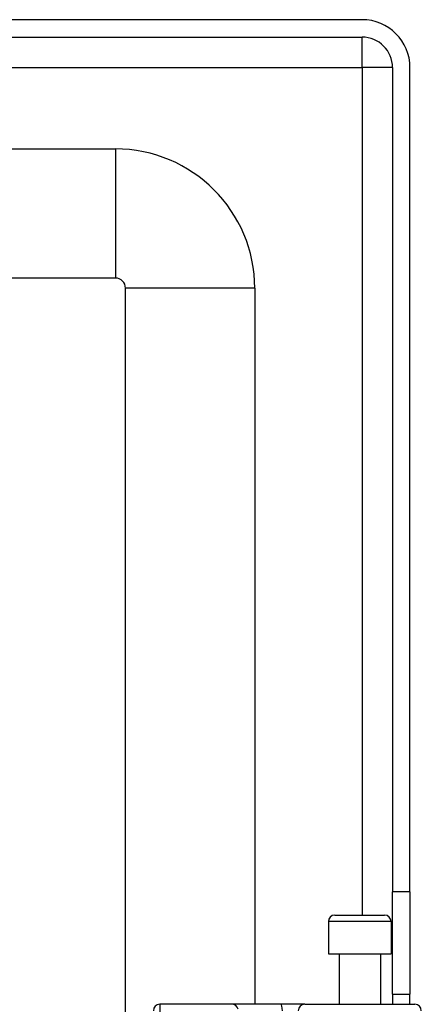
# Model space of a CAD drawing. Header units: inches. Extents: x 3 to 112, y 6 to 61.
# Tile 124 of 140: x 22.08 to 23.3, y 40.17 to 43.17. Entities that reach past the tile are written whole.
import ezdxf

# ---------------------------------------------------------------- set-up
doc = ezdxf.new("R2010")
doc.units = ezdxf.units.IN
doc.header["$MEASUREMENT"] = 0
doc.layers.add('Visible Edges(ANSI)', color=7, linetype='Continuous', lineweight=25)
doc.layers.add('Visible Tangent Edges(ANSI)', color=7, linetype='Continuous', lineweight=25)

msp = doc.modelspace()

# ---------------------------------------------------------------- linework, layer by layer
at = {"layer": 'Visible Edges(ANSI)'}
for p, q in [((23.1201, 43.1717), (3.4941, 43.1717)), ((3.4941, 43.1187), (23.1201, 43.1187)), ((23.2131, 43.0257), (23.2131, 40.5147)), ((23.2661, 40.5147), (23.2661, 43.0257)), ((4.2248, 42.778), (22.3689, 42.778)), ((22.3689, 42.3843), (4.2248, 42.3843)), ((22.3999, 39.3566), (22.3999, 42.3533)), ((22.7936, 42.3533), (22.7936, 40.1717)), ((23.2131, 40.2027), (23.2131, 40.5147)), ((23.2661, 40.5147), (23.2661, 40.2027)), ((23.0373, 40.4433), (23.1889, 40.4433)), ((23.0176, 40.4236), (23.0176, 40.3252)), ((23.2085, 40.4236), (23.2085, 40.3252)), ((23.0176, 40.3252), (23.2085, 40.3252)), ((23.0501, 40.3252), (23.0501, 40.1717)), ((23.1761, 40.3252), (23.1761, 40.1717)), ((23.2131, 40.2027), (23.2131, 40.1717)), ((23.2131, 40.2027), (23.2661, 40.2027)), ((23.2661, 40.1717), (23.2661, 40.2027)), ((22.7237, 40.1717), (22.5043, 40.1717)), ((22.8732, 40.1717), (22.7237, 40.1717)), ((22.9455, 40.1717), (22.8732, 40.1717)), ((22.9455, 40.1717), (23.2809, 40.1717))]:
    msp.add_line(p, q, dxfattribs=at)
for centre, radius, start, end in [((23.1201, 43.0257), 0.146, 0, 90), ((23.1201, 43.0257), 0.093, 0, 90), ((22.3689, 42.3533), 0.4247, 0, 90), ((22.3689, 42.3533), 0.031, 0, 90), ((23.0373, 40.4236), 0.0197, 90, 180), ((23.1889, 40.4236), 0.0197, 0, 90), ((22.5043, 40.152), 0.0197, 90, 180), ((23.2809, 40.152), 0.0197, 0, 90)]:
    msp.add_arc(centre, radius, start, end, dxfattribs=at)
at = {"layer": 'Visible Tangent Edges(ANSI)'}
for p, q in [((23.1201, 43.0257), (23.1201, 43.1187)), ((3.4941, 43.0257), (23.1201, 43.0257)), ((23.2131, 43.0257), (23.1201, 43.0257)), ((23.1201, 43.0257), (23.1201, 40.4433)), ((22.3689, 42.778), (22.3689, 42.3843)), ((22.7936, 42.3533), (22.3999, 42.3533)), ((23.2661, 40.5147), (23.2131, 40.5147)), ((23.2085, 40.4236), (23.0176, 40.4236)), ((22.5043, 40.1717), (22.5043, 39.8706))]:
    msp.add_line(p, q, dxfattribs=at)
for centre, ratio, start_param, end_param in [((22.7237, 40.152), 0.985236, 4.962801, 6.283185), ((22.8732, 40.152), 0.225879, 4.712389, 6.283185), ((22.9455, 40.152), 0.998608, 0, 1.570796)]:
    msp.add_ellipse(centre, major_axis=(0, 0.0197), ratio=ratio, start_param=start_param, end_param=end_param, dxfattribs=at)

doc.saveas('drawing.dxf')
